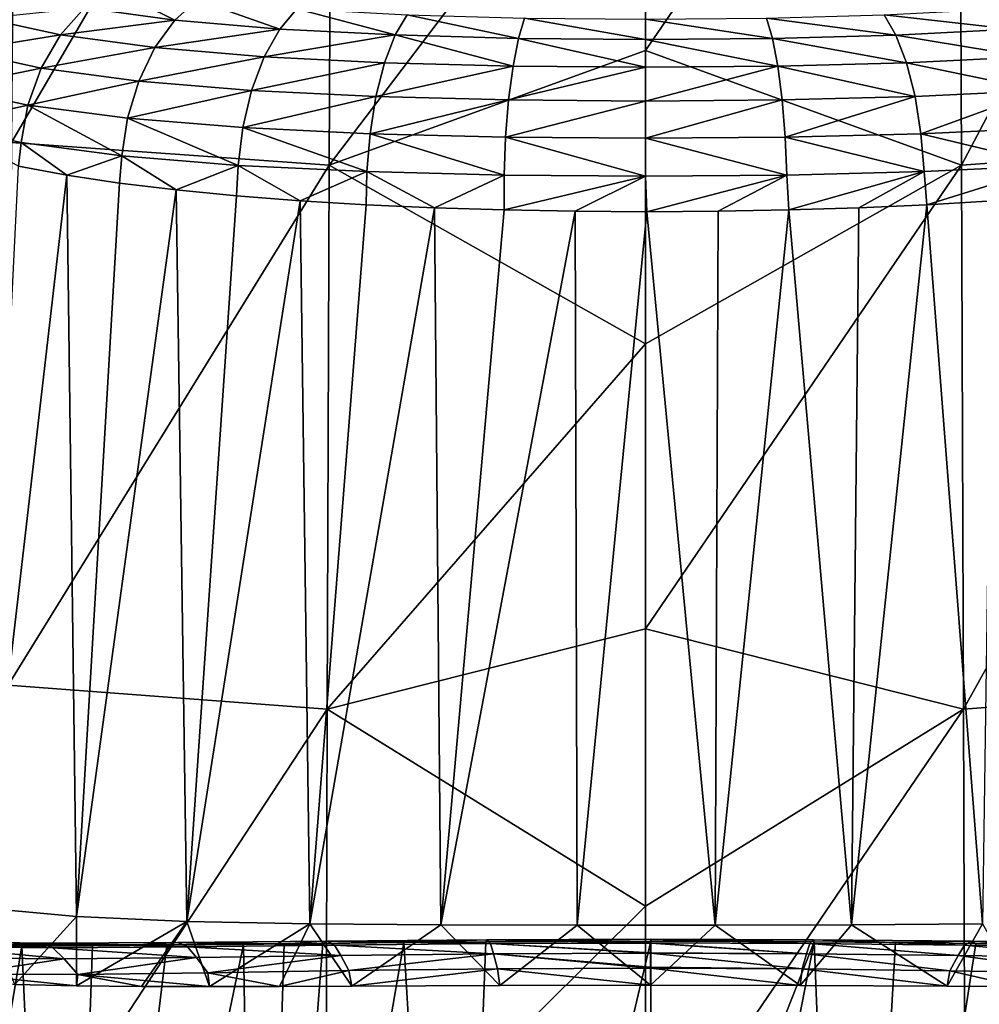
# Model space of a CAD drawing. Header units: metres. Extents: x -25 to 70, y -236 to 25.
# Tile 171 of 256: x -2.66 to 1.42, y -194.31 to -190.12. Entities that reach past the tile are written whole.
import ezdxf

# ---------------------------------------------------------------- set-up
doc = ezdxf.new("R2010")
doc.units = ezdxf.units.M
doc.layers.add('solid_10481002', color=7, linetype='CONTINUOUS')

msp = doc.modelspace()

# ---------------------------------------------------------------- linework, layer by layer
at = {"layer": 'solid_10481002'}
for points in [[(-2.696541, -190.645599, 357.723877), (-1.334458, -188.306274, 358.575165), (-2.677669, -188.215744, 358.395538)], [(2.677695, -188.215744, 358.395508), (1.334471, -188.306274, 358.575165), (1.345215, -190.741989, 357.902985)], [(2.677695, -188.215744, 358.395508), (1.345215, -190.741989, 357.902985), (2.696567, -190.645599, 357.723877)], [(-2.696541, -190.645599, 357.723877), (-1.345202, -190.741989, 357.902985), (-1.334458, -188.306274, 358.575165)], [(-1.334458, -188.306274, 358.575165), (-1.345202, -190.741989, 357.902985), (-0.000006, -188.969742, 358.479126)], [(-0.000007, -190.254349, 358.122742), (1.345215, -190.741989, 357.902985), (1.334471, -188.306274, 358.575165)], [(-0.000006, -188.969742, 358.479126), (-0.000007, -190.254349, 358.122742), (1.334471, -188.306274, 358.575165)], [(-1.345202, -190.741989, 357.902985), (-0.000007, -190.254349, 358.122742), (-0.000006, -188.969742, 358.479126)], [(-2.001684, -190.124557, 256.948883), (-2.387107, -190.071777, 257.319092), (-2.274911, -189.988235, 257.401306)], [(-2.001684, -190.124557, 256.948883), (-2.274911, -189.988235, 257.401306), (-1.907523, -190.039734, 257.050201)], [(-1.556261, -190.162567, 256.648193), (-2.001684, -190.124557, 256.948883), (-1.907523, -190.039734, 257.050201)], [(-1.556261, -190.162567, 256.648193), (-1.907523, -190.039734, 257.050201), (-1.482952, -190.077087, 256.765015)], [(-2.488701, -190.187714, 257.25119), (-2.815589, -190.116119, 257.700195), (-2.387107, -190.071777, 257.319092)], [(-2.488701, -190.187714, 257.25119), (-2.387107, -190.071777, 257.319092), (-2.001684, -190.124557, 256.948883)], [(-1.064196, -190.187836, 256.42627), (-1.556261, -190.162567, 256.648193), (-1.482952, -190.077087, 256.765015)], [(-1.064196, -190.187836, 256.42627), (-1.482952, -190.077087, 256.765015), (-1.013966, -190.102142, 256.554565)], [(-0.540164, -190.202209, 256.29007), (-1.064196, -190.187836, 256.42627), (-1.013966, -190.102142, 256.554565)], [(-0.540164, -190.202209, 256.29007), (-1.013966, -190.102142, 256.554565), (-0.514569, -190.116486, 256.425415)], [(1.065033, -190.188034, 256.42453), (0.515338, -190.116577, 256.42453), (1.015087, -190.102341, 256.552948)], [(1.557789, -190.162842, 256.645782), (1.015087, -190.102341, 256.552948), (1.484727, -190.077377, 256.762756)], [(1.557789, -190.162842, 256.645782), (1.065033, -190.188034, 256.42453), (1.015087, -190.102341, 256.552948)], [(-2.908619, -190.256042, 257.670685), (-2.815589, -190.116119, 257.700195), (-2.488701, -190.187714, 257.25119)], [(-2.086948, -190.241776, 256.863068), (-2.488701, -190.187714, 257.25119), (-2.001684, -190.124557, 256.948883)], [(-2.086948, -190.241776, 256.863068), (-2.001684, -190.124557, 256.948883), (-1.556261, -190.162567, 256.648193)], [(0.000176, -190.206879, 256.243805), (-0.540164, -190.202209, 256.29007), (-0.514569, -190.116486, 256.425415)], [(0.000176, -190.206879, 256.243805), (-0.514569, -190.116486, 256.425415), (0.000331, -190.12114, 256.381561)], [(0.54063, -190.202301, 256.289124), (0.000176, -190.206879, 256.243805), (0.000331, -190.12114, 256.381561)], [(0.54063, -190.202301, 256.289124), (0.000331, -190.12114, 256.381561), (0.515338, -190.116577, 256.42453)], [(1.065033, -190.188034, 256.42453), (0.54063, -190.202301, 256.289124), (0.515338, -190.116577, 256.42453)], [(-2.57096, -190.329529, 257.20401), (-2.908619, -190.256042, 257.670685), (-2.488701, -190.187714, 257.25119)], [(-2.57096, -190.329529, 257.20401), (-2.488701, -190.187714, 257.25119), (-2.086948, -190.241776, 256.863068)], [(-1.622643, -190.280411, 256.547821), (-2.086948, -190.241776, 256.863068), (-1.556261, -190.162567, 256.648193)], [(-1.622643, -190.280411, 256.547821), (-1.556261, -190.162567, 256.648193), (-1.064196, -190.187836, 256.42627)], [(-1.109679, -190.305954, 256.315125), (-1.622643, -190.280411, 256.547821), (-1.064196, -190.187836, 256.42627)], [(-0.563336, -190.320389, 256.172272), (-1.109679, -190.305954, 256.315125), (-1.064196, -190.187836, 256.42627)], [(-0.563336, -190.320389, 256.172272), (-1.064196, -190.187836, 256.42627), (-0.540164, -190.202209, 256.29007)], [(1.110275, -190.306152, 256.313293), (0.54063, -190.202301, 256.289124), (1.065033, -190.188034, 256.42453)], [(1.623963, -190.280701, 256.545288), (1.065033, -190.188034, 256.42453), (1.557789, -190.162842, 256.645782)], [(1.623963, -190.280701, 256.545288), (1.110275, -190.306152, 256.313293), (1.065033, -190.188034, 256.42453)], [(0.000044, -190.325058, 256.123779), (-0.563336, -190.320389, 256.172272), (-0.540164, -190.202209, 256.29007)], [(0.000044, -190.325058, 256.123779), (-0.540164, -190.202209, 256.29007), (0.000176, -190.206879, 256.243805)], [(0.563545, -190.32048, 256.171295), (0.000044, -190.325058, 256.123779), (0.000176, -190.206879, 256.243805)], [(0.563545, -190.32048, 256.171295), (0.000176, -190.206879, 256.243805), (0.54063, -190.202301, 256.289124)], [(1.110275, -190.306152, 256.313293), (0.563545, -190.32048, 256.171295), (0.54063, -190.202301, 256.289124)], [(-2.972726, -190.411484, 257.661041), (-2.908619, -190.256042, 257.670685), (-2.57096, -190.329529, 257.20401)], [(-2.155987, -190.384735, 256.800629), (-2.57096, -190.329529, 257.20401), (-2.086948, -190.241776, 256.863068)], [(-2.155987, -190.384735, 256.800629), (-2.086948, -190.241776, 256.863068), (-1.622643, -190.280411, 256.547821)], [(-1.345202, -190.741989, 357.902985), (-0.000007, -191.502319, 357.720795), (-0.000007, -190.254349, 358.122742)], [(-0.000007, -190.254349, 358.122742), (-0.000007, -191.502319, 357.720795), (1.345215, -190.741989, 357.902985)], [(-1.676396, -190.423981, 256.472961), (-2.155987, -190.384735, 256.800629), (-1.622643, -190.280411, 256.547821)], [(-1.676396, -190.423981, 256.472961), (-1.622643, -190.280411, 256.547821), (-1.109679, -190.305954, 256.315125)], [(-1.14651, -190.449783, 256.23111), (-1.676396, -190.423981, 256.472961), (-1.109679, -190.305954, 256.315125)], [(-1.14651, -190.449783, 256.23111), (-1.109679, -190.305954, 256.315125), (-0.563336, -190.320389, 256.172272)], [(1.146914, -190.449982, 256.229187), (0.563545, -190.32048, 256.171295), (1.110275, -190.306152, 256.313293)], [(1.67755, -190.424271, 256.470306), (1.110275, -190.306152, 256.313293), (1.623963, -190.280701, 256.545288)], [(1.67755, -190.424271, 256.470306), (1.146914, -190.449982, 256.229187), (1.110275, -190.306152, 256.313293)], [(-2.627647, -190.486465, 257.181091), (-2.972726, -190.411484, 257.661041), (-2.57096, -190.329529, 257.20401)], [(-2.627647, -190.486465, 257.181091), (-2.57096, -190.329529, 257.20401), (-2.155987, -190.384735, 256.800629)], [(-0.582101, -190.46431, 256.082611), (-1.14651, -190.449783, 256.23111), (-0.563336, -190.320389, 256.172272)], [(-0.582101, -190.46431, 256.082611), (-0.563336, -190.320389, 256.172272), (0.000044, -190.325058, 256.123779)], [(-0.000061, -190.468994, 256.032196), (-0.582101, -190.46431, 256.082611), (0.000044, -190.325058, 256.123779)], [(-0.000061, -190.468994, 256.032196), (0.000044, -190.325058, 256.123779), (0.563545, -190.32048, 256.171295)], [(0.582104, -190.464401, 256.081604), (-0.000061, -190.468994, 256.032196), (0.563545, -190.32048, 256.171295)], [(1.146914, -190.449982, 256.229187), (0.582104, -190.464401, 256.081604), (0.563545, -190.32048, 256.171295)], [(-2.203566, -190.542603, 256.766266), (-2.627647, -190.486465, 257.181091), (-2.155987, -190.384735, 256.800629)], [(-2.203566, -190.542603, 256.766266), (-2.155987, -190.384735, 256.800629), (-1.676396, -190.423981, 256.472961)], [(-3.005379, -190.570099, 257.670563), (-2.972726, -190.411484, 257.661041), (-2.627647, -190.486465, 257.181091)], [(-1.713444, -190.582367, 256.429291), (-2.203566, -190.542603, 256.766266), (-1.676396, -190.423981, 256.472961)], [(-1.713444, -190.582367, 256.429291), (-1.676396, -190.423981, 256.472961), (-1.14651, -190.449783, 256.23111)], [(1.17217, -190.608627, 256.178589), (1.146914, -190.449982, 256.229187), (1.67755, -190.424271, 256.470306)], [(1.714485, -190.582672, 256.426575), (1.17217, -190.608627, 256.178589), (1.67755, -190.424271, 256.470306)], [(-1.171897, -190.608429, 256.180573), (-1.713444, -190.582367, 256.429291), (-1.14651, -190.449783, 256.23111)], [(-1.171897, -190.608429, 256.180573), (-1.14651, -190.449783, 256.23111), (-0.582101, -190.46431, 256.082611)], [(-0.595036, -190.623062, 256.027863), (-1.171897, -190.608429, 256.180573), (-0.582101, -190.46431, 256.082611)], [(-0.595036, -190.623062, 256.027863), (-0.582101, -190.46431, 256.082611), (-0.000061, -190.468994, 256.032196)], [(-0.000133, -190.627762, 255.975998), (-0.595036, -190.623062, 256.027863), (-0.000061, -190.468994, 256.032196)], [(-0.000133, -190.627762, 255.975998), (-0.000061, -190.468994, 256.032196), (0.582104, -190.464401, 256.081604)], [(0.594899, -190.623154, 256.026825), (-0.000133, -190.627762, 255.975998), (0.582104, -190.464401, 256.081604)], [(0.594899, -190.623154, 256.026825), (0.582104, -190.464401, 256.081604), (1.146914, -190.449982, 256.229187)], [(1.17217, -190.608627, 256.178589), (0.594899, -190.623154, 256.026825), (1.146914, -190.449982, 256.229187)], [(-2.656525, -190.646072, 257.182404), (-3.005379, -190.570099, 257.670563), (-2.627647, -190.486465, 257.181091)], [(-2.227812, -190.702881, 256.760498), (-2.656525, -190.646072, 257.182404), (-2.627647, -190.486465, 257.181091)], [(-2.227812, -190.702881, 256.760498), (-2.627647, -190.486465, 257.181091), (-2.203566, -190.542603, 256.766266)], [(-1.732333, -190.743073, 256.417755), (-2.227812, -190.702881, 256.760498), (-2.203566, -190.542603, 256.766266)], [(-1.732333, -190.743073, 256.417755), (-2.203566, -190.542603, 256.766266), (-1.713444, -190.582367, 256.429291)], [(-2.668047, -190.746552, 257.203247), (-3.005379, -190.570099, 257.670563), (-2.656525, -190.646072, 257.182404)], [(-1.184852, -190.769348, 256.164764), (-1.732333, -190.743073, 256.417755), (-1.713444, -190.582367, 256.429291)], [(-1.184852, -190.769348, 256.164764), (-1.713444, -190.582367, 256.429291), (-1.171897, -190.608429, 256.180573)], [(-0.601649, -190.784088, 256.00946), (-1.184852, -190.769348, 256.164764), (-1.171897, -190.608429, 256.180573)], [(-0.601649, -190.784088, 256.00946), (-1.171897, -190.608429, 256.180573), (-0.595036, -190.623062, 256.027863)], [(1.185018, -190.769562, 256.16275), (0.594899, -190.623154, 256.026825), (1.17217, -190.608627, 256.178589)], [(1.733279, -190.743378, 256.414978), (1.17217, -190.608627, 256.178589), (1.714485, -190.582672, 256.426575)], [(1.733279, -190.743378, 256.414978), (1.185018, -190.769562, 256.16275), (1.17217, -190.608627, 256.178589)], [(-2.710849, -192.955246, 356.887665), (-1.345202, -190.741989, 357.902985), (-2.696541, -190.645599, 357.723877)], [(-2.46234, -190.784683, 256.981659), (-2.668047, -190.746552, 257.203247), (-2.656525, -190.646072, 257.182404)], [(-2.46234, -190.784683, 256.981659), (-2.656525, -190.646072, 257.182404), (-2.227812, -190.702881, 256.760498)], [(-0.000191, -190.788818, 255.956696), (-0.601649, -190.784088, 256.00946), (-0.595036, -190.623062, 256.027863)], [(-0.000191, -190.788818, 255.956696), (-0.595036, -190.623062, 256.027863), (-0.000133, -190.627762, 255.975998)], [(0.601397, -190.78418, 256.008362), (-0.000191, -190.788818, 255.956696), (-0.000133, -190.627762, 255.975998)], [(0.601397, -190.78418, 256.008362), (-0.000133, -190.627762, 255.975998), (0.594899, -190.623154, 256.026825)], [(1.185018, -190.769562, 256.16275), (0.601397, -190.78418, 256.008362), (0.594899, -190.623154, 256.026825)], [(2.696567, -190.645599, 357.723877), (1.345215, -190.741989, 357.902985), (1.353655, -193.056961, 357.065308)], [(2.696567, -190.645599, 357.723877), (1.353655, -193.056961, 357.065308), (2.710876, -192.955246, 356.887665)], [(-2.237722, -190.818375, 256.77832), (-2.46234, -190.784683, 256.981659), (-2.227812, -190.702881, 256.760498)], [(-1.996102, -190.847672, 256.595001), (-2.237722, -190.818375, 256.77832), (-2.227812, -190.702881, 256.760498)], [(-1.996102, -190.847672, 256.595001), (-2.227812, -190.702881, 256.760498), (-1.732333, -190.743073, 256.417755)], [(-2.822961, -193.903717, 257.96167), (-2.668047, -190.746552, 257.203247), (-2.46234, -190.784683, 256.981659)], [(-2.710849, -192.955246, 356.887665), (-1.353642, -193.056961, 357.065308), (-1.345202, -190.741989, 357.902985)], [(-1.739373, -190.872726, 256.433167), (-1.996102, -190.847672, 256.595001), (-1.732333, -190.743073, 256.417755)], [(-1.469417, -190.893646, 256.294037), (-1.739373, -190.872726, 256.433167), (-1.732333, -190.743073, 256.417755)], [(-1.469417, -190.893646, 256.294037), (-1.732333, -190.743073, 256.417755), (-1.184852, -190.769348, 256.164764)], [(-1.188155, -190.910568, 256.178619), (-1.469417, -190.893646, 256.294037), (-1.184852, -190.769348, 256.164764)], [(-1.345202, -190.741989, 357.902985), (-1.353642, -193.056961, 357.065308), (-0.000007, -191.502319, 357.720795)], [(-0.897708, -190.923599, 256.087921), (-1.188155, -190.910568, 256.178619), (-1.184852, -190.769348, 256.164764)], [(-0.897708, -190.923599, 256.087921), (-1.184852, -190.769348, 256.164764), (-0.601649, -190.784088, 256.00946)], [(-0.000007, -192.715759, 357.274048), (1.353655, -193.056961, 357.065308), (1.345215, -190.741989, 357.902985)], [(-0.000007, -191.502319, 357.720795), (-0.000007, -192.715759, 357.274048), (1.345215, -190.741989, 357.902985)], [(0.610501, -190.932739, 256.023407), (0.601397, -190.78418, 256.008362), (1.185018, -190.769562, 256.16275)], [(0.907236, -190.923462, 256.088898), (0.610501, -190.932739, 256.023407), (1.185018, -190.769562, 256.16275)], [(1.197247, -190.910416, 256.17981), (0.907236, -190.923462, 256.088898), (1.185018, -190.769562, 256.16275)], [(1.197247, -190.910416, 256.17981), (1.185018, -190.769562, 256.16275), (1.733279, -190.743378, 256.414978)], [(1.478264, -190.893463, 256.29541), (1.197247, -190.910416, 256.17981), (1.733279, -190.743378, 256.414978)], [(-2.420762, -193.939987, 257.521088), (-2.822961, -193.903717, 257.96167), (-2.46234, -190.784683, 256.981659)], [(-2.420762, -193.939987, 257.521088), (-2.46234, -190.784683, 256.981659), (-2.237722, -190.818375, 256.77832)], [(-2.420762, -193.939987, 257.521088), (-2.237722, -190.818375, 256.77832), (-1.996102, -190.847672, 256.595001)], [(-0.600478, -190.932831, 256.022675), (-0.897708, -190.923599, 256.087921), (-0.601649, -190.784088, 256.00946)], [(-0.600478, -190.932831, 256.022675), (-0.601649, -190.784088, 256.00946), (-0.000191, -190.788818, 255.956696)], [(-0.298762, -190.938324, 255.983414), (-0.600478, -190.932831, 256.022675), (-0.000191, -190.788818, 255.956696)], [(0.005267, -190.94014, 255.970428), (-0.298762, -190.938324, 255.983414), (-0.000191, -190.788818, 255.956696)], [(0.005267, -190.94014, 255.970428), (-0.000191, -190.788818, 255.956696), (0.601397, -190.78418, 256.008362)], [(0.309162, -190.938278, 255.98381), (0.005267, -190.94014, 255.970428), (0.601397, -190.78418, 256.008362)], [(0.610501, -190.932739, 256.023407), (0.309162, -190.938278, 255.98381), (0.601397, -190.78418, 256.008362)], [(-1.950891, -193.960815, 257.151398), (-2.420762, -193.939987, 257.521088), (-1.996102, -190.847672, 256.595001)], [(-1.950891, -193.960815, 257.151398), (-1.996102, -190.847672, 256.595001), (-1.739373, -190.872726, 256.433167)], [(-1.950891, -193.960815, 257.151398), (-1.739373, -190.872726, 256.433167), (-1.469417, -190.893646, 256.294037)], [(-1.428616, -193.971115, 256.865295), (-1.950891, -193.960815, 257.151398), (-1.469417, -190.893646, 256.294037)], [(-1.428616, -193.971115, 256.865295), (-1.469417, -190.893646, 256.294037), (-1.188155, -190.910568, 256.178619)], [(1.434572, -193.971664, 256.865448), (1.197247, -190.910416, 256.17981), (1.478264, -190.893463, 256.29541)], [(-1.428616, -193.971115, 256.865295), (-1.188155, -190.910568, 256.178619), (-0.897708, -190.923599, 256.087921)], [(-0.869997, -193.975311, 256.67099), (-1.428616, -193.971115, 256.865295), (-0.897708, -190.923599, 256.087921)], [(-0.869997, -193.975311, 256.67099), (-0.897708, -190.923599, 256.087921), (-0.600478, -190.932831, 256.022675)], [(-0.869997, -193.975311, 256.67099), (-0.600478, -190.932831, 256.022675), (-0.298762, -190.938324, 255.983414)], [(-0.290308, -193.976624, 256.572968), (-0.869997, -193.975311, 256.67099), (-0.298762, -190.938324, 255.983414)], [(-0.290308, -193.976624, 256.572968), (-0.298762, -190.938324, 255.983414), (0.005267, -190.94014, 255.970428)], [(0.296246, -193.97673, 256.572998), (-0.290308, -193.976624, 256.572968), (0.005267, -190.94014, 255.970428)], [(0.296246, -193.97673, 256.572998), (0.005267, -190.94014, 255.970428), (0.309162, -190.938278, 255.98381)], [(0.296246, -193.97673, 256.572998), (0.309162, -190.938278, 255.98381), (0.610501, -190.932739, 256.023407)], [(0.875943, -193.975647, 256.671082), (0.296246, -193.97673, 256.572998), (0.610501, -190.932739, 256.023407)], [(0.875943, -193.975647, 256.671082), (0.610501, -190.932739, 256.023407), (0.907236, -190.923462, 256.088898)], [(0.875943, -193.975647, 256.671082), (0.907236, -190.923462, 256.088898), (1.197247, -190.910416, 256.17981)], [(1.434572, -193.971664, 256.865448), (0.875943, -193.975647, 256.671082), (1.197247, -190.910416, 256.17981)], [(-1.353642, -193.056961, 357.065308), (-0.000007, -192.715759, 357.274048), (-0.000007, -191.502319, 357.720795)], [(-1.353642, -193.056961, 357.065308), (-0.000007, -193.896042, 356.783173), (-0.000007, -192.715759, 357.274048)], [(-0.000007, -192.715759, 357.274048), (-0.000007, -193.896042, 356.783173), (1.353655, -193.056961, 357.065308)], [(-2.720491, -195.1409, 355.896667), (-1.353642, -193.056961, 357.065308), (-2.710849, -192.955246, 356.887665)], [(2.710876, -192.955246, 356.887665), (1.353655, -193.056961, 357.065308), (1.359656, -195.247894, 356.071564)], [(2.710876, -192.955246, 356.887665), (1.359656, -195.247894, 356.071564), (2.720517, -195.1409, 355.896667)], [(-2.720491, -195.1409, 355.896667), (-1.359642, -195.247894, 356.071564), (-1.353642, -193.056961, 357.065308)], [(-1.353642, -193.056961, 357.065308), (-1.359642, -195.247894, 356.071564), (-0.000007, -193.896042, 356.783173)], [(-0.000007, -195.044922, 356.24823), (1.359656, -195.247894, 356.071564), (1.353655, -193.056961, 357.065308)], [(-0.000007, -193.896042, 356.783173), (-0.000007, -195.044922, 356.24823), (1.353655, -193.056961, 357.065308)], [(-2.682722, -194.229523, 256.546753), (-2.822961, -193.903717, 257.96167), (-2.420762, -193.939987, 257.521088)], [(-1.359642, -195.247894, 356.071564), (-0.000007, -195.044922, 356.24823), (-0.000007, -193.896042, 356.783173)], [(-2.682722, -194.229523, 256.546753), (-2.420762, -193.939987, 257.521088), (-2.420582, -194.235031, 256.337616)], [(-2.420582, -194.235031, 256.337616), (-2.420762, -193.939987, 257.521088), (-1.950891, -193.960815, 257.151398)], [(-2.420582, -194.235031, 256.337616), (-1.950891, -193.960815, 257.151398), (-2.143916, -194.237762, 256.150543)], [(-2.143916, -194.237762, 256.150543), (-1.950891, -193.960815, 257.151398), (-1.855202, -194.238495, 255.987076)], [(-1.855202, -194.238495, 255.987076), (-1.950891, -193.960815, 257.151398), (-1.428616, -193.971115, 256.865295)], [(-1.855202, -194.238495, 255.987076), (-1.428616, -193.971115, 256.865295), (-1.556534, -194.23793, 255.848038)], [(-1.556534, -194.23793, 255.848038), (-1.428616, -193.971115, 256.865295), (-1.249912, -194.236649, 255.73407)], [(-1.249912, -194.236649, 255.73407), (-1.428616, -193.971115, 256.865295), (-0.869997, -193.975311, 256.67099)], [(-1.249912, -194.236649, 255.73407), (-0.869997, -193.975311, 256.67099), (-0.619975, -194.233856, 255.582657)], [(-0.619975, -194.233856, 255.582657), (-0.869997, -193.975311, 256.67099), (-0.290308, -193.976624, 256.572968)], [(-0.619975, -194.233856, 255.582657), (-0.290308, -193.976624, 256.572968), (0.021163, -194.232697, 255.534363)], [(0.021163, -194.232697, 255.534363), (-0.290308, -193.976624, 256.572968), (0.296246, -193.97673, 256.572998)], [(0.657841, -194.233978, 255.588791), (0.021163, -194.232697, 255.534363), (0.296246, -193.97673, 256.572998)], [(0.657841, -194.233978, 255.588791), (0.296246, -193.97673, 256.572998), (0.875943, -193.975647, 256.671082)], [(0.657841, -194.233978, 255.588791), (0.875943, -193.975647, 256.671082), (1.283412, -194.236816, 255.745178)], [(1.283412, -194.236816, 255.745178), (0.875943, -193.975647, 256.671082), (1.434572, -193.971664, 256.865448)], [(1.283412, -194.236816, 255.745178), (1.434572, -193.971664, 256.865448), (1.587284, -194.238037, 255.861038)], [(-3.092317, -194.045044, 256.589844), (-3.028624, -194.067169, 256.653412), (-2.521544, -194.073242, 256.204498)], [(-2.575408, -194.053375, 256.131744), (-3.092317, -194.045044, 256.589844), (-2.521544, -194.073242, 256.204498)], [(-2.726293, -194.059952, 256.13855), (-3.092317, -194.045044, 256.589844), (-2.575408, -194.053375, 256.131744)], [(-1.351754, -194.044876, 255.481247), (-1.537289, -194.056732, 255.455872), (-1.990815, -194.0513, 255.758011)], [(-1.351754, -194.044876, 255.481247), (-1.990815, -194.0513, 255.758011), (-1.322793, -194.061584, 255.567673)], [(-1.351754, -194.044876, 255.481247), (-1.372769, -194.054764, 255.398773), (-1.537289, -194.056732, 255.455872)], [(-0.674326, -194.038971, 255.312012), (-1.028141, -194.051025, 255.301651), (-1.372769, -194.054764, 255.398773)], [(-0.674326, -194.038971, 255.312012), (-1.372769, -194.054764, 255.398773), (-1.351754, -194.044876, 255.481247)], [(-0.674326, -194.038971, 255.312012), (-1.351754, -194.044876, 255.481247), (-0.659782, -194.054871, 255.40213)], [(-1.351754, -194.044876, 255.481247), (-1.322793, -194.061584, 255.567673), (-0.659782, -194.054871, 255.40213)], [(-0.674326, -194.038971, 255.312012), (-0.678782, -194.04808, 255.232788), (-1.028141, -194.051025, 255.301651)], [(-0.81507, -197.597778, 241.023148), (0.022709, -194.0457, 255.180389), (0.022903, -195.811249, 248.099167)], [(-0.678782, -194.04808, 255.232788), (0.022709, -194.0457, 255.180389), (-0.81507, -197.597778, 241.023148)], [(0.022664, -194.036819, 255.257629), (0.022709, -194.0457, 255.180389), (-0.678782, -194.04808, 255.232788)], [(0.022664, -194.036819, 255.257629), (-0.678782, -194.04808, 255.232788), (-0.674326, -194.038971, 255.312012)], [(0.022612, -194.037125, 255.26738), (0.022664, -194.036819, 255.257629), (-0.674326, -194.038971, 255.312012)], [(0.022612, -194.037125, 255.26738), (-0.674326, -194.038971, 255.312012), (0.022178, -194.05246, 255.348724)], [(-0.674326, -194.038971, 255.312012), (-0.659782, -194.054871, 255.40213), (0.022178, -194.05246, 255.348724)], [(0.699766, -194.055176, 255.40889), (0.022612, -194.037125, 255.26738), (0.022178, -194.05246, 255.348724)], [(0.699766, -194.055176, 255.40889), (0.022664, -194.036819, 255.257629), (0.022612, -194.037125, 255.26738)], [(0.715186, -194.039246, 255.318924), (0.022709, -194.0457, 255.180389), (0.022664, -194.036819, 255.257629)], [(0.715186, -194.039246, 255.318924), (0.022664, -194.036819, 255.257629), (0.699766, -194.055176, 255.40889)], [(0.715186, -194.039246, 255.318924), (0.718081, -194.048401, 255.238968), (0.022709, -194.0457, 255.180389)], [(0.022903, -195.811249, 248.099167), (0.022709, -194.0457, 255.180389), (0.718081, -194.048401, 255.238968)], [(0.715186, -194.039246, 255.318924), (0.699766, -194.055176, 255.40889), (1.357462, -194.062027, 255.57962)], [(0.715186, -194.039246, 255.318924), (1.064258, -194.051392, 255.31041), (0.718081, -194.048401, 255.238968)], [(1.387162, -194.045258, 255.493469), (1.064258, -194.051392, 255.31041), (0.715186, -194.039246, 255.318924)], [(1.387162, -194.045258, 255.493469), (0.715186, -194.039246, 255.318924), (1.357462, -194.062027, 255.57962)], [(1.387162, -194.045258, 255.493469), (1.405956, -194.05513, 255.409851), (1.064258, -194.051392, 255.31041)], [(1.387162, -194.045258, 255.493469), (1.357462, -194.062027, 255.57962), (1.977234, -194.069687, 255.853912)], [(1.387162, -194.045258, 255.493469), (1.545362, -194.056778, 255.459061), (1.405956, -194.05513, 255.409851)], [(2.020025, -194.051544, 255.773743), (1.545362, -194.056778, 255.459061), (1.387162, -194.045258, 255.493469)], [(2.020025, -194.051544, 255.773743), (1.387162, -194.045258, 255.493469), (1.977234, -194.069687, 255.853912)], [(-2.93975, -194.064011, 256.285126), (-2.653895, -194.06601, 256.057312), (-3.307497, -197.927795, 241.105499)], [(-2.653895, -194.06601, 256.057312), (-2.483653, -197.773575, 241.067032), (-3.307497, -197.927795, 241.105499)], [(-3.028624, -194.067169, 256.653412), (-2.972722, -194.116302, 256.710205), (-2.4735, -194.120407, 256.269531)], [(-2.521544, -194.073242, 256.204498), (-3.028624, -194.067169, 256.653412), (-2.4735, -194.120407, 256.269531)], [(-2.726293, -194.059952, 256.13855), (-2.653895, -194.06601, 256.057312), (-2.93975, -194.064011, 256.285126)], [(-2.159512, -194.061172, 255.751831), (-2.726293, -194.059952, 256.13855), (-2.575408, -194.053375, 256.131744)], [(-2.159512, -194.061172, 255.751831), (-2.653895, -194.06601, 256.057312), (-2.726293, -194.059952, 256.13855)], [(-2.159512, -194.061172, 255.751831), (-2.351975, -194.065216, 255.853485), (-2.653895, -194.06601, 256.057312)], [(-2.653895, -194.06601, 256.057312), (-2.351975, -194.065216, 255.853485), (-2.483653, -197.773575, 241.067032)], [(-1.990815, -194.0513, 255.758011), (-2.575408, -194.053375, 256.131744), (-1.948612, -194.069366, 255.838501)], [(-2.159512, -194.061172, 255.751831), (-2.575408, -194.053375, 256.131744), (-1.990815, -194.0513, 255.758011)], [(-2.575408, -194.053375, 256.131744), (-2.521544, -194.073242, 256.204498), (-1.948612, -194.069366, 255.838501)], [(-1.948612, -194.069366, 255.838501), (-2.521544, -194.073242, 256.204498), (-1.910443, -194.114883, 255.910858)], [(-2.521544, -194.073242, 256.204498), (-2.4735, -194.120407, 256.269531), (-1.910443, -194.114883, 255.910858)], [(-1.70972, -194.058823, 255.52356), (-1.651781, -197.663422, 241.039536), (-2.483653, -197.773575, 241.067032)], [(-2.036713, -194.062546, 255.675339), (-1.70972, -194.058823, 255.52356), (-2.483653, -197.773575, 241.067032)], [(-2.351975, -194.065216, 255.853485), (-2.036713, -194.062546, 255.675339), (-2.483653, -197.773575, 241.067032)], [(-2.159512, -194.061172, 255.751831), (-2.036713, -194.062546, 255.675339), (-2.351975, -194.065216, 255.853485)], [(-2.159512, -194.061172, 255.751831), (-1.990815, -194.0513, 255.758011), (-1.537289, -194.056732, 255.455872)], [(-2.159512, -194.061172, 255.751831), (-1.537289, -194.056732, 255.455872), (-1.70972, -194.058823, 255.52356)], [(-2.159512, -194.061172, 255.751831), (-1.70972, -194.058823, 255.52356), (-2.036713, -194.062546, 255.675339)], [(-1.990815, -194.0513, 255.758011), (-1.948612, -194.069366, 255.838501), (-1.322793, -194.061584, 255.567673)], [(-1.322793, -194.061584, 255.567673), (-1.948612, -194.069366, 255.838501), (-1.29632, -194.105896, 255.645782)], [(-1.948612, -194.069366, 255.838501), (-1.910443, -194.114883, 255.910858), (-1.29632, -194.105896, 255.645782)], [(-1.70972, -194.058823, 255.52356), (-1.537289, -194.056732, 255.455872), (-1.651781, -197.663422, 241.039536)], [(-1.028141, -194.051025, 255.301651), (-0.81507, -197.597778, 241.023148), (-1.651781, -197.663422, 241.039536)], [(-1.372769, -194.054764, 255.398773), (-1.028141, -194.051025, 255.301651), (-1.651781, -197.663422, 241.039536)], [(-1.537289, -194.056732, 255.455872), (-1.372769, -194.054764, 255.398773), (-1.651781, -197.663422, 241.039536)], [(-0.659782, -194.054871, 255.40213), (-1.322793, -194.061584, 255.567673), (-0.6464, -194.098434, 255.483902)], [(-1.322793, -194.061584, 255.567673), (-1.29632, -194.105896, 255.645782), (-0.6464, -194.098434, 255.483902)], [(-1.028141, -194.051025, 255.301651), (-0.678782, -194.04808, 255.232788), (-0.81507, -197.597778, 241.023148)], [(0.022154, -194.05397, 255.353104), (0.022178, -194.05246, 255.348724), (-0.659782, -194.054871, 255.40213)], [(0.021739, -194.094711, 255.430206), (0.022154, -194.05397, 255.353104), (-0.659782, -194.054871, 255.40213)], [(-0.659782, -194.054871, 255.40213), (-0.6464, -194.098434, 255.483902), (0.021731, -194.095734, 255.43161)], [(0.021739, -194.094711, 255.430206), (-0.659782, -194.054871, 255.40213), (0.021731, -194.095734, 255.43161)], [(0.685584, -194.09877, 255.490509), (0.022154, -194.05397, 255.353104), (0.021739, -194.094711, 255.430206)], [(0.685584, -194.09877, 255.490509), (0.022178, -194.05246, 255.348724), (0.022154, -194.05397, 255.353104)], [(0.699766, -194.055176, 255.40889), (0.022178, -194.05246, 255.348724), (0.685584, -194.09877, 255.490509)], [(0.022708, -197.576797, 241.017929), (0.022903, -195.811249, 248.099167), (0.718081, -194.048401, 255.238968)], [(0.857694, -197.600037, 241.023712), (0.022708, -197.576797, 241.017929), (0.718081, -194.048401, 255.238968)], [(0.699766, -194.055176, 255.40889), (0.685584, -194.09877, 255.490509), (1.330329, -194.106384, 255.657455)], [(1.357462, -194.062027, 255.57962), (0.699766, -194.055176, 255.40889), (1.330329, -194.106384, 255.657455)], [(0.857694, -197.600037, 241.023712), (0.718081, -194.048401, 255.238968), (1.064258, -194.051392, 255.31041)], [(0.857694, -197.600037, 241.023712), (1.064258, -194.051392, 255.31041), (1.405956, -194.05513, 255.409851)], [(0.857694, -197.600037, 241.023712), (1.405956, -194.05513, 255.409851), (1.545362, -194.056778, 255.459061)], [(1.690976, -197.667603, 241.040588), (0.857694, -197.600037, 241.023712), (1.545362, -194.056778, 255.459061)], [(1.357462, -194.062027, 255.57962), (1.330329, -194.106384, 255.657455), (1.938558, -194.11528, 255.925934)], [(1.977234, -194.069687, 255.853912), (1.357462, -194.062027, 255.57962), (1.938558, -194.11528, 255.925934)], [(-2.907142, -194.185135, 256.727386), (-2.4735, -194.120407, 256.269531), (-2.972722, -194.116302, 256.710205)], [(-2.907142, -194.185135, 256.727386), (-2.414891, -194.187134, 256.3013), (-2.4735, -194.120407, 256.269531)], [(-2.414891, -194.187134, 256.3013), (-1.910443, -194.114883, 255.910858), (-2.4735, -194.120407, 256.269531)], [(-2.414891, -194.187134, 256.3013), (-1.862538, -194.180222, 255.955521), (-1.910443, -194.114883, 255.910858)], [(-1.862538, -194.180222, 255.955521), (-1.29632, -194.105896, 255.645782), (-1.910443, -194.114883, 255.910858)], [(-1.862538, -194.180222, 255.955521), (-1.262405, -194.17041, 255.700623), (-1.29632, -194.105896, 255.645782)], [(-1.262405, -194.17041, 255.700623), (-0.6464, -194.098434, 255.483902), (-1.29632, -194.105896, 255.645782)], [(-1.262405, -194.17041, 255.700623), (-0.628959, -194.162521, 255.545273), (-0.6464, -194.098434, 255.483902)], [(0.021399, -194.156006, 255.492416), (0.021731, -194.095734, 255.43161), (-0.6464, -194.098434, 255.483902)], [(0.021384, -194.159561, 255.495071), (0.021399, -194.156006, 255.492416), (-0.6464, -194.098434, 255.483902)], [(-0.628959, -194.162521, 255.545273), (0.021384, -194.159561, 255.495071), (-0.6464, -194.098434, 255.483902)], [(0.666955, -194.162872, 255.551575), (0.021731, -194.095734, 255.43161), (0.021399, -194.156006, 255.492416)], [(0.685584, -194.09877, 255.490509), (0.021739, -194.094711, 255.430206), (0.021731, -194.095734, 255.43161)], [(0.685584, -194.09877, 255.490509), (0.021731, -194.095734, 255.43161), (0.666955, -194.162872, 255.551575)], [(0.685584, -194.09877, 255.490509), (0.666955, -194.162872, 255.551575), (1.294858, -194.170914, 255.711594)], [(1.330329, -194.106384, 255.657455), (0.685584, -194.09877, 255.490509), (1.294858, -194.170914, 255.711594)], [(1.330329, -194.106384, 255.657455), (1.294858, -194.170914, 255.711594), (1.888831, -194.180649, 255.969391)], [(1.938558, -194.11528, 255.925934), (1.330329, -194.106384, 255.657455), (1.888831, -194.180649, 255.969391)], [(-1.556534, -194.23793, 255.848038), (-1.262405, -194.17041, 255.700623), (-1.862538, -194.180222, 255.955521)], [(-1.556534, -194.23793, 255.848038), (-1.249912, -194.236649, 255.73407), (-1.262405, -194.17041, 255.700623)], [(-1.249912, -194.236649, 255.73407), (-0.628959, -194.162521, 255.545273), (-1.262405, -194.17041, 255.700623)], [(-1.249912, -194.236649, 255.73407), (-0.619975, -194.233856, 255.582657), (-0.628959, -194.162521, 255.545273)], [(0.021163, -194.232697, 255.534363), (0.021384, -194.159561, 255.495071), (-0.628959, -194.162521, 255.545273)], [(-0.619975, -194.233856, 255.582657), (0.021163, -194.232697, 255.534363), (-0.628959, -194.162521, 255.545273)], [(0.657841, -194.233978, 255.588791), (0.021384, -194.159561, 255.495071), (0.021163, -194.232697, 255.534363)], [(0.666955, -194.162872, 255.551575), (0.021399, -194.156006, 255.492416), (0.021384, -194.159561, 255.495071)], [(0.657841, -194.233978, 255.588791), (0.666955, -194.162872, 255.551575), (0.021384, -194.159561, 255.495071)], [(0.657841, -194.233978, 255.588791), (1.283412, -194.236816, 255.745178), (0.666955, -194.162872, 255.551575)], [(1.283412, -194.236816, 255.745178), (1.294858, -194.170914, 255.711594), (0.666955, -194.162872, 255.551575)], [(1.283412, -194.236816, 255.745178), (1.587284, -194.238037, 255.861038), (1.294858, -194.170914, 255.711594)], [(1.587284, -194.238037, 255.861038), (1.888831, -194.180649, 255.969391), (1.294858, -194.170914, 255.711594)], [(-2.420582, -194.235031, 256.337616), (-2.414891, -194.187134, 256.3013), (-2.907142, -194.185135, 256.727386)], [(-2.682722, -194.229523, 256.546753), (-2.420582, -194.235031, 256.337616), (-2.907142, -194.185135, 256.727386)], [(-2.420582, -194.235031, 256.337616), (-2.143916, -194.237762, 256.150543), (-2.414891, -194.187134, 256.3013)], [(-1.855202, -194.238495, 255.987076), (-1.862538, -194.180222, 255.955521), (-2.414891, -194.187134, 256.3013)], [(-2.143916, -194.237762, 256.150543), (-1.855202, -194.238495, 255.987076), (-2.414891, -194.187134, 256.3013)], [(-1.855202, -194.238495, 255.987076), (-1.556534, -194.23793, 255.848038), (-1.862538, -194.180222, 255.955521)]]:
    msp.add_3dface(points, dxfattribs=at)

doc.saveas('drawing.dxf')
